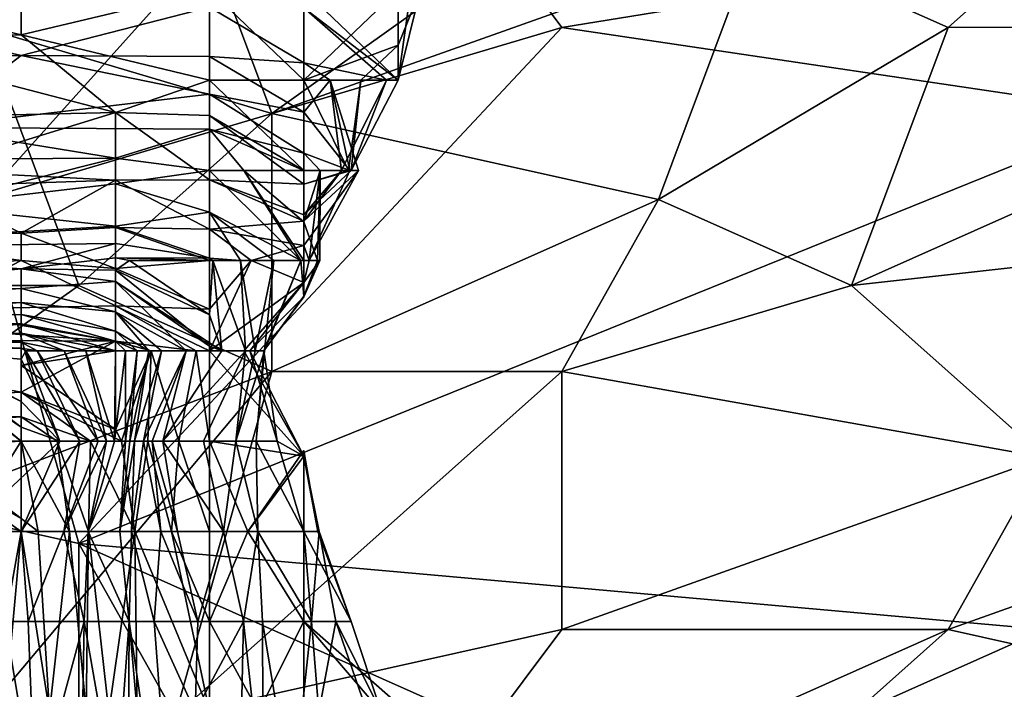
# Model space of a CAD drawing. Extents: x -1.05 to 1.05, y -0.36 to 0.36.
# Tile 22 of 226: x -0.7867 to -0.728, y -0.3127 to -0.2728. Entities that reach past the tile are written whole.
import ezdxf

# ---------------------------------------------------------------- set-up
doc = ezdxf.new("R2010")
doc.units = 0

msp = doc.modelspace()

# ---------------------------------------------------------------- linework, layer by layer
for points in [[(-0.811958, -0.278378, 0.264127), (-0.823476, -0.262979, 0.263494), (-0.765884, -0.257845, 0.263261)], [(-0.811958, -0.278378, 0.264127), (-0.765884, -0.257845, 0.263261), (-0.788921, -0.283511, 0.264555)], [(-0.788921, -0.283511, 0.264555), (-0.765884, -0.257845, 0.263261), (-0.754365, -0.273245, 0.264101)], [(-0.771643, -0.278378, 0.402332), (-0.742847, -0.257845, 0.407524), (-0.777402, -0.262979, 0.404022)], [(-0.771643, -0.278378, 0.402332), (-0.742847, -0.268112, 0.405937), (-0.742847, -0.257845, 0.407524)], [(-0.754365, -0.273245, 0.264101), (-0.765884, -0.257845, 0.263261), (-0.691013, -0.262979, 0.263592)], [(-0.788921, -0.273245, 0.401583), (-0.777402, -0.262979, 0.404022), (-0.79468, -0.268112, 0.401531)], [(-0.788921, -0.273245, 0.401583), (-0.771643, -0.278378, 0.402332), (-0.777402, -0.262979, 0.404022)], [(-0.754365, -0.273245, 0.264101), (-0.691013, -0.262979, 0.263592), (-0.71981, -0.278378, 0.264535)], [(-0.742847, -0.268112, 0.405937), (-0.731328, -0.273245, 0.405569), (-0.71981, -0.262979, 0.407962)], [(-0.702532, -0.273242, 0.406582), (-0.71981, -0.262979, 0.407962), (-0.731328, -0.273245, 0.405569)], [(-0.748606, -0.283511, 0.402714), (-0.742847, -0.268112, 0.405937), (-0.771643, -0.278378, 0.402332)], [(-0.748606, -0.283511, 0.402714), (-0.731328, -0.273245, 0.405569), (-0.742847, -0.268112, 0.405937)], [(-0.797831, -0.27101, 0.216937), (-0.786593, -0.273688, 0.214982), (-0.786593, -0.27101, 0.216816)], [(-0.797831, -0.273927, 0.214982), (-0.786593, -0.273688, 0.214982), (-0.797831, -0.27101, 0.216937)], [(-0.786593, -0.27101, 0.216816), (-0.786593, -0.273688, 0.214982), (-0.775355, -0.27101, 0.21632)], [(-0.775355, -0.27101, 0.21632), (-0.786593, -0.273688, 0.214982), (-0.775355, -0.276394, 0.212354)], [(-0.775355, -0.27101, 0.21632), (-0.769735, -0.276394, 0.212331), (-0.769735, -0.27101, 0.21578)], [(-0.769735, -0.276394, 0.212331), (-0.775355, -0.27101, 0.21632), (-0.775355, -0.276394, 0.212354)], [(-0.769735, -0.276394, 0.212331), (-0.764116, -0.27101, 0.213036), (-0.769735, -0.27101, 0.21578)], [(-0.769735, -0.276394, 0.212331), (-0.764116, -0.274298, 0.211247), (-0.764116, -0.27101, 0.213036)], [(-0.769735, -0.27101, 0.204748), (-0.764116, -0.27101, 0.206704), (-0.764116, -0.276394, 0.207079)], [(-0.769735, -0.272075, 0.203776), (-0.769735, -0.27101, 0.204748), (-0.764116, -0.276394, 0.207079)], [(-0.764116, -0.274298, 0.211247), (-0.762789, -0.27101, 0.211247), (-0.764116, -0.27101, 0.213036)], [(-0.764116, -0.274298, 0.211247), (-0.764116, -0.276394, 0.207079), (-0.762789, -0.27101, 0.211247)], [(-0.762789, -0.27101, 0.211247), (-0.764116, -0.276394, 0.207079), (-0.763364, -0.27101, 0.207512)], [(-0.764116, -0.276394, 0.207079), (-0.764116, -0.27101, 0.206704), (-0.763364, -0.27101, 0.207512)], [(-0.80907, -0.275295, 0.200041), (-0.797831, -0.27233, 0.203776), (-0.786593, -0.27492, 0.200041)], [(-0.797831, -0.27233, 0.203776), (-0.775355, -0.272042, 0.203776), (-0.786593, -0.27492, 0.200041)], [(-0.786593, -0.27492, 0.200041), (-0.775355, -0.272042, 0.203776), (-0.775355, -0.274973, 0.200041)], [(-0.775355, -0.272042, 0.203776), (-0.769735, -0.272075, 0.203776), (-0.769735, -0.27537, 0.200041)], [(-0.775355, -0.274973, 0.200041), (-0.775355, -0.272042, 0.203776), (-0.769735, -0.27537, 0.200041)], [(-0.769735, -0.272075, 0.203776), (-0.764116, -0.276394, 0.207079), (-0.764814, -0.276394, 0.203776)], [(-0.769735, -0.27537, 0.200041), (-0.769735, -0.272075, 0.203776), (-0.764814, -0.276394, 0.203776)], [(-0.800439, -0.288644, 0.398144), (-0.783162, -0.288644, 0.39964), (-0.788921, -0.273245, 0.401583)], [(-0.783162, -0.288644, 0.39964), (-0.771643, -0.278378, 0.402332), (-0.788921, -0.273245, 0.401583)], [(-0.783162, -0.304044, 0.265882), (-0.788921, -0.283511, 0.264555), (-0.754365, -0.273245, 0.264101)], [(-0.71981, -0.278378, 0.264535), (-0.783162, -0.304044, 0.265882), (-0.754365, -0.273245, 0.264101)], [(-0.737088, -0.288644, 0.402039), (-0.731328, -0.273245, 0.405569), (-0.748606, -0.283511, 0.402714)], [(-0.737088, -0.288644, 0.402039), (-0.702532, -0.273242, 0.406582), (-0.731328, -0.273245, 0.405569)], [(-0.737088, -0.288644, 0.402039), (-0.691013, -0.283511, 0.404443), (-0.702532, -0.273242, 0.406582)], [(-0.786593, -0.273688, 0.214982), (-0.797831, -0.273927, 0.214982), (-0.780974, -0.278316, 0.211247)], [(-0.780974, -0.278316, 0.211247), (-0.797831, -0.273927, 0.214982), (-0.797831, -0.278694, 0.211247)], [(-0.775355, -0.276394, 0.212354), (-0.786593, -0.273688, 0.214982), (-0.780974, -0.278316, 0.211247)], [(-0.769735, -0.276394, 0.212331), (-0.766343, -0.276394, 0.211247), (-0.764116, -0.274298, 0.211247)], [(-0.764116, -0.276394, 0.207079), (-0.764116, -0.274298, 0.211247), (-0.766343, -0.276394, 0.211247)], [(-0.80907, -0.275295, 0.200041), (-0.786593, -0.27492, 0.200041), (-0.792212, -0.279215, 0.192571)], [(-0.786593, -0.27492, 0.200041), (-0.775355, -0.277226, 0.196306), (-0.792212, -0.279215, 0.192571)], [(-0.775355, -0.274973, 0.200041), (-0.775355, -0.277226, 0.196306), (-0.786593, -0.27492, 0.200041)], [(-0.769735, -0.27537, 0.200041), (-0.769735, -0.2783, 0.196306), (-0.775355, -0.274973, 0.200041)], [(-0.769735, -0.2783, 0.196306), (-0.775355, -0.277226, 0.196306), (-0.775355, -0.274973, 0.200041)], [(-0.768161, -0.276394, 0.200041), (-0.769735, -0.27537, 0.200041), (-0.764814, -0.276394, 0.203776)], [(-0.769735, -0.2783, 0.196306), (-0.769735, -0.27537, 0.200041), (-0.768161, -0.276394, 0.200041)], [(-0.780974, -0.278316, 0.211247), (-0.775355, -0.278498, 0.211247), (-0.775355, -0.276394, 0.212354)], [(-0.775355, -0.278498, 0.211247), (-0.769735, -0.281778, 0.211609), (-0.775355, -0.276394, 0.212354)], [(-0.775355, -0.276394, 0.212354), (-0.769735, -0.281778, 0.211609), (-0.769735, -0.276394, 0.212331)], [(-0.769735, -0.281778, 0.211609), (-0.767075, -0.281778, 0.211247), (-0.769735, -0.276394, 0.212331)], [(-0.767075, -0.281778, 0.211247), (-0.766343, -0.276394, 0.211247), (-0.769735, -0.276394, 0.212331)], [(-0.769735, -0.2783, 0.196306), (-0.768161, -0.276394, 0.200041), (-0.766997, -0.281778, 0.196306)], [(-0.768161, -0.276394, 0.200041), (-0.764814, -0.276394, 0.203776), (-0.767499, -0.281778, 0.203776)], [(-0.766487, -0.281778, 0.200041), (-0.768161, -0.276394, 0.200041), (-0.767499, -0.281778, 0.203776)], [(-0.766997, -0.281778, 0.196306), (-0.768161, -0.276394, 0.200041), (-0.766487, -0.281778, 0.200041)], [(-0.766926, -0.281778, 0.207512), (-0.767499, -0.281778, 0.203776), (-0.764814, -0.276394, 0.203776)], [(-0.766343, -0.276394, 0.211247), (-0.767075, -0.281778, 0.211247), (-0.766926, -0.281778, 0.207512)], [(-0.764116, -0.276394, 0.207079), (-0.766343, -0.276394, 0.211247), (-0.766926, -0.281778, 0.207512)], [(-0.764116, -0.276394, 0.207079), (-0.766926, -0.281778, 0.207512), (-0.764814, -0.276394, 0.203776)], [(-0.792212, -0.279215, 0.192571), (-0.775355, -0.277226, 0.196306), (-0.775355, -0.279315, 0.192571)], [(-0.775355, -0.277226, 0.196306), (-0.769735, -0.2783, 0.196306), (-0.769735, -0.280749, 0.192571)], [(-0.775355, -0.279315, 0.192571), (-0.775355, -0.277226, 0.196306), (-0.769735, -0.280749, 0.192571)], [(-0.780974, -0.278316, 0.211247), (-0.797831, -0.278694, 0.211247), (-0.792212, -0.281778, 0.208484)], [(-0.792212, -0.281778, 0.208484), (-0.780974, -0.282368, 0.207512), (-0.780974, -0.278316, 0.211247)], [(-0.783162, -0.288644, 0.39964), (-0.771643, -0.293778, 0.39932), (-0.771643, -0.278378, 0.402332)], [(-0.725569, -0.309177, 0.266896), (-0.783162, -0.304044, 0.265882), (-0.71981, -0.278378, 0.264535)], [(-0.780974, -0.278316, 0.211247), (-0.780974, -0.282368, 0.207512), (-0.775355, -0.282342, 0.207512)], [(-0.775355, -0.278498, 0.211247), (-0.780974, -0.278316, 0.211247), (-0.775355, -0.282342, 0.207512)], [(-0.775355, -0.278498, 0.211247), (-0.769735, -0.282596, 0.211247), (-0.769735, -0.281778, 0.211609)], [(-0.775355, -0.282342, 0.207512), (-0.769735, -0.282596, 0.211247), (-0.775355, -0.278498, 0.211247)], [(-0.748606, -0.283511, 0.402714), (-0.771643, -0.278378, 0.402332), (-0.771643, -0.293778, 0.39932)], [(-0.769735, -0.280749, 0.192571), (-0.769735, -0.2783, 0.196306), (-0.766997, -0.281778, 0.196306)], [(-0.792212, -0.281098, 0.188835), (-0.792212, -0.279215, 0.192571), (-0.780974, -0.281052, 0.188835)], [(-0.780974, -0.281052, 0.188835), (-0.792212, -0.279215, 0.192571), (-0.775355, -0.279315, 0.192571)], [(-0.775355, -0.279315, 0.192571), (-0.775355, -0.281778, 0.18744), (-0.780974, -0.281052, 0.188835)], [(-0.769735, -0.281778, 0.190916), (-0.775355, -0.279315, 0.192571), (-0.769735, -0.280749, 0.192571)], [(-0.769735, -0.281778, 0.190916), (-0.77331, -0.281778, 0.188835), (-0.775355, -0.279315, 0.192571)], [(-0.775355, -0.281778, 0.18744), (-0.775355, -0.279315, 0.192571), (-0.77331, -0.281778, 0.188835)], [(-0.780974, -0.282576, 0.1851), (-0.792212, -0.283897, 0.181365), (-0.780974, -0.281052, 0.188835)], [(-0.780974, -0.281052, 0.188835), (-0.792212, -0.283897, 0.181365), (-0.792212, -0.281098, 0.188835)], [(-0.775355, -0.281778, 0.18744), (-0.780974, -0.282576, 0.1851), (-0.780974, -0.281052, 0.188835)], [(-0.768771, -0.281778, 0.192571), (-0.769735, -0.280749, 0.192571), (-0.766997, -0.281778, 0.196306)], [(-0.769735, -0.281778, 0.190916), (-0.769735, -0.280749, 0.192571), (-0.768771, -0.281778, 0.192571)], [(-0.792212, -0.282737, 0.207512), (-0.780974, -0.282368, 0.207512), (-0.792212, -0.281778, 0.208484)], [(-0.780974, -0.282576, 0.1851), (-0.775355, -0.281778, 0.18744), (-0.775355, -0.284263, 0.181365)], [(-0.769923, -0.287162, 0.1851), (-0.775355, -0.284263, 0.181365), (-0.775355, -0.281778, 0.18744)], [(-0.769923, -0.287162, 0.1851), (-0.775355, -0.281778, 0.18744), (-0.77331, -0.281778, 0.188835)], [(-0.77331, -0.281778, 0.188835), (-0.769735, -0.281778, 0.190916), (-0.769735, -0.284839, 0.188835)], [(-0.769923, -0.287162, 0.1851), (-0.77331, -0.281778, 0.188835), (-0.769735, -0.287162, 0.185692)], [(-0.769735, -0.287162, 0.185692), (-0.77331, -0.281778, 0.188835), (-0.769735, -0.284839, 0.188835)], [(-0.769735, -0.282596, 0.211247), (-0.767075, -0.281778, 0.211247), (-0.769735, -0.281778, 0.211609)], [(-0.767075, -0.281778, 0.211247), (-0.769735, -0.282596, 0.211247), (-0.766926, -0.281778, 0.207512)], [(-0.769735, -0.282596, 0.211247), (-0.769735, -0.284428, 0.207512), (-0.766926, -0.281778, 0.207512)], [(-0.766926, -0.281778, 0.207512), (-0.769735, -0.284428, 0.207512), (-0.767499, -0.281778, 0.203776)], [(-0.769735, -0.284428, 0.207512), (-0.769735, -0.284813, 0.203776), (-0.767499, -0.281778, 0.203776)], [(-0.767499, -0.281778, 0.203776), (-0.769735, -0.284813, 0.203776), (-0.766487, -0.281778, 0.200041)], [(-0.769735, -0.284813, 0.203776), (-0.769735, -0.286259, 0.200041), (-0.766487, -0.281778, 0.200041)], [(-0.769735, -0.286259, 0.200041), (-0.769413, -0.287162, 0.196306), (-0.766487, -0.281778, 0.200041)], [(-0.769735, -0.284839, 0.188835), (-0.768771, -0.281778, 0.192571), (-0.768923, -0.287162, 0.188835)], [(-0.769735, -0.284839, 0.188835), (-0.769735, -0.281778, 0.190916), (-0.768771, -0.281778, 0.192571)], [(-0.768787, -0.287162, 0.192571), (-0.768771, -0.281778, 0.192571), (-0.769413, -0.287162, 0.196306)], [(-0.766487, -0.281778, 0.200041), (-0.769413, -0.287162, 0.196306), (-0.766997, -0.281778, 0.196306)], [(-0.768771, -0.281778, 0.192571), (-0.766997, -0.281778, 0.196306), (-0.769413, -0.287162, 0.196306)], [(-0.768923, -0.287162, 0.188835), (-0.768771, -0.281778, 0.192571), (-0.768787, -0.287162, 0.192571)], [(-0.797831, -0.285614, 0.203776), (-0.786593, -0.285524, 0.203776), (-0.792212, -0.282737, 0.207512)], [(-0.792212, -0.282737, 0.207512), (-0.786593, -0.285524, 0.203776), (-0.780974, -0.282368, 0.207512)], [(-0.792212, -0.283897, 0.181365), (-0.780974, -0.282576, 0.1851), (-0.780974, -0.285103, 0.177629)], [(-0.786593, -0.285524, 0.203776), (-0.780974, -0.285182, 0.203776), (-0.780974, -0.282368, 0.207512)], [(-0.780974, -0.282368, 0.207512), (-0.775355, -0.285275, 0.203776), (-0.775355, -0.282342, 0.207512)], [(-0.780974, -0.285182, 0.203776), (-0.775355, -0.285275, 0.203776), (-0.780974, -0.282368, 0.207512)], [(-0.780974, -0.285103, 0.177629), (-0.780974, -0.282576, 0.1851), (-0.775355, -0.284263, 0.181365)], [(-0.769735, -0.282596, 0.211247), (-0.775355, -0.282342, 0.207512), (-0.769735, -0.284428, 0.207512)], [(-0.775355, -0.282342, 0.207512), (-0.769735, -0.284813, 0.203776), (-0.769735, -0.284428, 0.207512)], [(-0.775355, -0.285275, 0.203776), (-0.769735, -0.284813, 0.203776), (-0.775355, -0.282342, 0.207512)], [(-0.806199, -0.298911, 0.265172), (-0.788921, -0.283511, 0.264555), (-0.783162, -0.304044, 0.265882)], [(-0.803451, -0.286392, 0.173894), (-0.792212, -0.283897, 0.181365), (-0.780974, -0.285103, 0.177629)], [(-0.754365, -0.293778, 0.400151), (-0.748606, -0.283511, 0.402714), (-0.771643, -0.293778, 0.39932)], [(-0.748606, -0.283511, 0.402714), (-0.754365, -0.293778, 0.400151), (-0.737088, -0.288644, 0.402039)], [(-0.737088, -0.288644, 0.402039), (-0.725569, -0.298911, 0.399695), (-0.691013, -0.283511, 0.404443)], [(-0.780974, -0.285103, 0.177629), (-0.775355, -0.284263, 0.181365), (-0.775355, -0.287011, 0.173894)], [(-0.771522, -0.287162, 0.181365), (-0.775355, -0.284263, 0.181365), (-0.769923, -0.287162, 0.1851)], [(-0.77352, -0.287162, 0.177629), (-0.775355, -0.284263, 0.181365), (-0.771522, -0.287162, 0.181365)], [(-0.775355, -0.287011, 0.173894), (-0.775355, -0.284263, 0.181365), (-0.77352, -0.287162, 0.177629)], [(-0.803451, -0.286392, 0.173894), (-0.780974, -0.285103, 0.177629), (-0.780974, -0.286134, 0.173894)], [(-0.780974, -0.285182, 0.203776), (-0.786593, -0.285524, 0.203776), (-0.780974, -0.287624, 0.200041)], [(-0.780974, -0.286134, 0.173894), (-0.780974, -0.285103, 0.177629), (-0.775355, -0.287011, 0.173894)], [(-0.775355, -0.285275, 0.203776), (-0.780974, -0.285182, 0.203776), (-0.775355, -0.287162, 0.200853)], [(-0.775355, -0.287162, 0.200853), (-0.780974, -0.285182, 0.203776), (-0.780974, -0.287624, 0.200041)], [(-0.769735, -0.286259, 0.200041), (-0.769735, -0.284813, 0.203776), (-0.775355, -0.285275, 0.203776)], [(-0.769735, -0.287162, 0.185692), (-0.769735, -0.284839, 0.188835), (-0.768923, -0.287162, 0.188835)], [(-0.797831, -0.285614, 0.203776), (-0.803451, -0.287945, 0.200041), (-0.786593, -0.287162, 0.20131)], [(-0.786593, -0.285524, 0.203776), (-0.797831, -0.285614, 0.203776), (-0.786593, -0.287162, 0.20131)], [(-0.780974, -0.287624, 0.200041), (-0.786593, -0.285524, 0.203776), (-0.786593, -0.287162, 0.20131)], [(-0.772874, -0.287162, 0.200041), (-0.769735, -0.286259, 0.200041), (-0.775355, -0.285275, 0.203776)], [(-0.772874, -0.287162, 0.200041), (-0.775355, -0.285275, 0.203776), (-0.775355, -0.287162, 0.200853)], [(-0.786593, -0.287658, 0.166424), (-0.803451, -0.286392, 0.173894), (-0.780974, -0.286134, 0.173894)], [(-0.786593, -0.287658, 0.166424), (-0.803451, -0.289293, 0.158953), (-0.803451, -0.286392, 0.173894)], [(-0.780974, -0.286989, 0.170159), (-0.786593, -0.287658, 0.166424), (-0.780974, -0.286134, 0.173894)], [(-0.775355, -0.287011, 0.173894), (-0.780974, -0.286989, 0.170159), (-0.780974, -0.286134, 0.173894)], [(-0.769735, -0.286259, 0.200041), (-0.772874, -0.287162, 0.200041), (-0.769413, -0.287162, 0.196306)], [(-0.786593, -0.287658, 0.166424), (-0.780974, -0.286989, 0.170159), (-0.780974, -0.287732, 0.166424)], [(-0.78014, -0.287162, 0.170159), (-0.780974, -0.287732, 0.166424), (-0.780974, -0.286989, 0.170159)], [(-0.775355, -0.287162, 0.173444), (-0.780974, -0.286989, 0.170159), (-0.775355, -0.287011, 0.173894)], [(-0.775355, -0.287162, 0.173444), (-0.78014, -0.287162, 0.170159), (-0.780974, -0.286989, 0.170159)], [(-0.803451, -0.287945, 0.200041), (-0.792212, -0.290077, 0.196306), (-0.786593, -0.287162, 0.20131)], [(-0.792212, -0.290077, 0.196306), (-0.780974, -0.28986, 0.196306), (-0.786593, -0.287162, 0.20131)], [(-0.786593, -0.287162, 0.20131), (-0.780974, -0.28986, 0.196306), (-0.780974, -0.287624, 0.200041)], [(-0.78014, -0.287162, 0.170159), (-0.775355, -0.290403, 0.170159), (-0.780974, -0.287732, 0.166424)], [(-0.780974, -0.287624, 0.200041), (-0.775355, -0.290055, 0.200041), (-0.775355, -0.287162, 0.200853)], [(-0.78014, -0.287162, 0.170159), (-0.775355, -0.287162, 0.173444), (-0.775355, -0.290403, 0.170159)], [(-0.775167, -0.287162, 0.173894), (-0.775355, -0.287011, 0.173894), (-0.77352, -0.287162, 0.177629)], [(-0.775355, -0.287162, 0.173444), (-0.775355, -0.287011, 0.173894), (-0.775167, -0.287162, 0.173894)], [(-0.775355, -0.290055, 0.200041), (-0.772874, -0.287162, 0.200041), (-0.775355, -0.287162, 0.200853)], [(-0.775355, -0.292546, 0.198343), (-0.769735, -0.288465, 0.196306), (-0.772874, -0.287162, 0.200041)], [(-0.775355, -0.292546, 0.198343), (-0.772874, -0.287162, 0.200041), (-0.775355, -0.290055, 0.200041)], [(-0.775355, -0.290403, 0.170159), (-0.775167, -0.287162, 0.173894), (-0.774619, -0.292546, 0.170159)], [(-0.775355, -0.290403, 0.170159), (-0.775355, -0.287162, 0.173444), (-0.775167, -0.287162, 0.173894)], [(-0.775167, -0.287162, 0.173894), (-0.77352, -0.287162, 0.177629), (-0.773218, -0.292546, 0.177629)], [(-0.774619, -0.292546, 0.170159), (-0.775167, -0.287162, 0.173894), (-0.773218, -0.292546, 0.177629)], [(-0.77352, -0.287162, 0.177629), (-0.771522, -0.287162, 0.181365), (-0.772637, -0.292546, 0.181365)], [(-0.773218, -0.292546, 0.177629), (-0.77352, -0.287162, 0.177629), (-0.772637, -0.292546, 0.181365)], [(-0.769735, -0.288465, 0.196306), (-0.769413, -0.287162, 0.196306), (-0.772874, -0.287162, 0.200041)], [(-0.772637, -0.292546, 0.181365), (-0.771522, -0.287162, 0.181365), (-0.772089, -0.292546, 0.1851)], [(-0.772129, -0.292546, 0.188835), (-0.772089, -0.292546, 0.1851), (-0.769923, -0.287162, 0.1851)], [(-0.769735, -0.289287, 0.188835), (-0.772129, -0.292546, 0.188835), (-0.769923, -0.287162, 0.1851)], [(-0.771522, -0.287162, 0.181365), (-0.769923, -0.287162, 0.1851), (-0.772089, -0.292546, 0.1851)], [(-0.769735, -0.289287, 0.188835), (-0.769923, -0.287162, 0.1851), (-0.769735, -0.287162, 0.185692)], [(-0.769413, -0.287162, 0.196306), (-0.769735, -0.288465, 0.196306), (-0.768787, -0.287162, 0.192571)], [(-0.769735, -0.288465, 0.196306), (-0.769735, -0.289319, 0.192571), (-0.768787, -0.287162, 0.192571)], [(-0.768787, -0.287162, 0.192571), (-0.769735, -0.289319, 0.192571), (-0.768923, -0.287162, 0.188835)], [(-0.769735, -0.289319, 0.192571), (-0.769735, -0.289287, 0.188835), (-0.768923, -0.287162, 0.188835)], [(-0.769735, -0.289287, 0.188835), (-0.769735, -0.287162, 0.185692), (-0.768923, -0.287162, 0.188835)], [(-0.803451, -0.289293, 0.158953), (-0.786593, -0.287658, 0.166424), (-0.786593, -0.288824, 0.158953)], [(-0.786593, -0.287658, 0.166424), (-0.780974, -0.287732, 0.166424), (-0.780974, -0.2884, 0.162688)], [(-0.786593, -0.288824, 0.158953), (-0.786593, -0.287658, 0.166424), (-0.780974, -0.2884, 0.162688)], [(-0.775355, -0.290055, 0.200041), (-0.780974, -0.287624, 0.200041), (-0.780974, -0.28986, 0.196306)], [(-0.775355, -0.292268, 0.166424), (-0.780974, -0.2884, 0.162688), (-0.780974, -0.287732, 0.166424)], [(-0.775355, -0.290403, 0.170159), (-0.775355, -0.292268, 0.166424), (-0.780974, -0.287732, 0.166424)], [(-0.800439, -0.288644, 0.398144), (-0.811958, -0.309177, 0.393356), (-0.783162, -0.288644, 0.39964)], [(-0.771643, -0.293778, 0.39932), (-0.783162, -0.288644, 0.39964), (-0.811958, -0.309177, 0.393356)], [(-0.786593, -0.288824, 0.158953), (-0.780974, -0.2884, 0.162688), (-0.780974, -0.290214, 0.151483)], [(-0.774619, -0.292546, 0.170159), (-0.780974, -0.2884, 0.162688), (-0.775355, -0.292268, 0.166424)], [(-0.774619, -0.292546, 0.170159), (-0.776756, -0.292546, 0.158953), (-0.780974, -0.2884, 0.162688)], [(-0.780974, -0.290214, 0.151483), (-0.780974, -0.2884, 0.162688), (-0.776756, -0.292546, 0.158953)], [(-0.775355, -0.292546, 0.198343), (-0.773316, -0.292546, 0.196306), (-0.769735, -0.288465, 0.196306)], [(-0.77295, -0.292546, 0.192571), (-0.769735, -0.288465, 0.196306), (-0.773316, -0.292546, 0.196306)], [(-0.769735, -0.289319, 0.192571), (-0.769735, -0.288465, 0.196306), (-0.77295, -0.292546, 0.192571)], [(-0.725569, -0.298911, 0.399695), (-0.737088, -0.288644, 0.402039), (-0.754365, -0.293778, 0.400151)], [(-0.803451, -0.289813, 0.155218), (-0.803451, -0.289293, 0.158953), (-0.786593, -0.288824, 0.158953)], [(-0.803451, -0.289813, 0.155218), (-0.786593, -0.288824, 0.158953), (-0.786593, -0.28966, 0.151483)], [(-0.786593, -0.28966, 0.151483), (-0.786593, -0.288824, 0.158953), (-0.780974, -0.290214, 0.151483)], [(-0.772129, -0.292546, 0.188835), (-0.769735, -0.289319, 0.192571), (-0.77295, -0.292546, 0.192571)], [(-0.769735, -0.289287, 0.188835), (-0.769735, -0.289319, 0.192571), (-0.772129, -0.292546, 0.188835)], [(-0.803451, -0.290765, 0.147747), (-0.803451, -0.289813, 0.155218), (-0.786593, -0.28966, 0.151483)], [(-0.803451, -0.290765, 0.147747), (-0.786593, -0.28966, 0.151483), (-0.786593, -0.290381, 0.144012)], [(-0.792212, -0.290077, 0.196306), (-0.780974, -0.291963, 0.192571), (-0.780974, -0.28986, 0.196306)], [(-0.786593, -0.28966, 0.151483), (-0.780974, -0.290214, 0.151483), (-0.780974, -0.291365, 0.144012)], [(-0.786593, -0.290381, 0.144012), (-0.786593, -0.28966, 0.151483), (-0.780974, -0.291365, 0.144012)], [(-0.775355, -0.292546, 0.198343), (-0.775355, -0.290055, 0.200041), (-0.780974, -0.28986, 0.196306)], [(-0.775355, -0.292546, 0.198343), (-0.780974, -0.28986, 0.196306), (-0.776152, -0.292546, 0.196306)], [(-0.780974, -0.291963, 0.192571), (-0.776152, -0.292546, 0.196306), (-0.780974, -0.28986, 0.196306)], [(-0.80907, -0.289997, 0.196306), (-0.780974, -0.291963, 0.192571), (-0.792212, -0.290077, 0.196306)], [(-0.803451, -0.291872, 0.192571), (-0.780974, -0.291963, 0.192571), (-0.80907, -0.289997, 0.196306)], [(-0.803451, -0.290765, 0.147747), (-0.786593, -0.290381, 0.144012), (-0.786593, -0.290942, 0.136542)], [(-0.786593, -0.290381, 0.144012), (-0.780974, -0.291365, 0.144012), (-0.780974, -0.291959, 0.140277)], [(-0.780974, -0.291959, 0.140277), (-0.786593, -0.290942, 0.136542), (-0.786593, -0.290381, 0.144012)], [(-0.778216, -0.292546, 0.151483), (-0.780974, -0.290214, 0.151483), (-0.776756, -0.292546, 0.158953)], [(-0.778981, -0.292546, 0.147747), (-0.780974, -0.290214, 0.151483), (-0.778216, -0.292546, 0.151483)], [(-0.780974, -0.291365, 0.144012), (-0.780974, -0.290214, 0.151483), (-0.778981, -0.292546, 0.147747)], [(-0.775355, -0.292268, 0.166424), (-0.775355, -0.290403, 0.170159), (-0.774619, -0.292546, 0.170159)], [(-0.803451, -0.291842, 0.136542), (-0.803451, -0.290765, 0.147747), (-0.786593, -0.290942, 0.136542)], [(-0.803451, -0.291842, 0.136542), (-0.786593, -0.290942, 0.136542), (-0.792212, -0.291657, 0.129071)], [(-0.792212, -0.291657, 0.129071), (-0.786593, -0.290942, 0.136542), (-0.786593, -0.291485, 0.129071)], [(-0.780974, -0.292546, 0.137177), (-0.786593, -0.290942, 0.136542), (-0.780974, -0.291959, 0.140277)], [(-0.786593, -0.291485, 0.129071), (-0.786593, -0.290942, 0.136542), (-0.780974, -0.292546, 0.137177)], [(-0.792212, -0.291657, 0.129071), (-0.786593, -0.291485, 0.129071), (-0.786593, -0.292026, 0.1216)], [(-0.792212, -0.292174, 0.117865), (-0.792212, -0.291657, 0.129071), (-0.786593, -0.292026, 0.1216)], [(-0.782728, -0.292546, 0.132806), (-0.786593, -0.291485, 0.129071), (-0.780974, -0.292546, 0.137177)], [(-0.784018, -0.292546, 0.129071), (-0.786593, -0.291485, 0.129071), (-0.782728, -0.292546, 0.132806)], [(-0.786593, -0.292026, 0.1216), (-0.786593, -0.291485, 0.129071), (-0.784018, -0.292546, 0.129071)], [(-0.779669, -0.292546, 0.144012), (-0.780974, -0.291365, 0.144012), (-0.778981, -0.292546, 0.147747)], [(-0.780974, -0.291959, 0.140277), (-0.780974, -0.291365, 0.144012), (-0.779669, -0.292546, 0.144012)], [(-0.803451, -0.291872, 0.192571), (-0.814689, -0.296395, 0.181365), (-0.786593, -0.295001, 0.1851)], [(-0.803451, -0.291872, 0.192571), (-0.786593, -0.295001, 0.1851), (-0.780974, -0.291963, 0.192571)], [(-0.792212, -0.292174, 0.117865), (-0.786593, -0.292026, 0.1216), (-0.786593, -0.292375, 0.117865)], [(-0.786593, -0.292375, 0.117865), (-0.792212, -0.292554, 0.110395), (-0.792212, -0.292174, 0.117865)], [(-0.786593, -0.295001, 0.1851), (-0.786593, -0.293416, 0.188835), (-0.780974, -0.291963, 0.192571)], [(-0.780974, -0.291963, 0.192571), (-0.786593, -0.293416, 0.188835), (-0.780974, -0.292546, 0.19139)], [(-0.785636, -0.292546, 0.1216), (-0.786593, -0.292026, 0.1216), (-0.784018, -0.292546, 0.129071)], [(-0.786593, -0.292375, 0.117865), (-0.786593, -0.292026, 0.1216), (-0.785636, -0.292546, 0.1216)], [(-0.780974, -0.292546, 0.137177), (-0.780974, -0.291959, 0.140277), (-0.780366, -0.292546, 0.140277)], [(-0.780366, -0.292546, 0.140277), (-0.780974, -0.291959, 0.140277), (-0.779669, -0.292546, 0.144012)], [(-0.778833, -0.292546, 0.192571), (-0.776152, -0.292546, 0.196306), (-0.780974, -0.291963, 0.192571)], [(-0.780974, -0.292546, 0.19139), (-0.778833, -0.292546, 0.192571), (-0.780974, -0.291963, 0.192571)], [(-0.792212, -0.292554, 0.110395), (-0.786593, -0.292375, 0.117865), (-0.786593, -0.29304, 0.11413)], [(-0.786593, -0.29304, 0.11413), (-0.786593, -0.295565, 0.106659), (-0.792212, -0.292554, 0.110395)], [(-0.792212, -0.292795, 0.106659), (-0.792212, -0.292554, 0.110395), (-0.786593, -0.295565, 0.106659)], [(-0.792212, -0.292795, 0.106659), (-0.786593, -0.295565, 0.106659), (-0.786593, -0.297107, 0.102924)], [(-0.786593, -0.297107, 0.102924), (-0.792212, -0.293262, 0.099189), (-0.792212, -0.292795, 0.106659)], [(-0.786312, -0.292546, 0.117865), (-0.786593, -0.292375, 0.117865), (-0.785636, -0.292546, 0.1216)], [(-0.786593, -0.29304, 0.11413), (-0.786593, -0.292375, 0.117865), (-0.786312, -0.292546, 0.117865)], [(-0.786593, -0.29304, 0.11413), (-0.786312, -0.292546, 0.117865), (-0.784291, -0.29793, 0.11413)], [(-0.786593, -0.293416, 0.188835), (-0.780974, -0.297246, 0.188835), (-0.780974, -0.292546, 0.19139)], [(-0.786312, -0.292546, 0.117865), (-0.785636, -0.292546, 0.1216), (-0.783083, -0.29793, 0.1216)], [(-0.784291, -0.29793, 0.11413), (-0.786312, -0.292546, 0.117865), (-0.783083, -0.29793, 0.1216)], [(-0.785636, -0.292546, 0.1216), (-0.784018, -0.292546, 0.129071), (-0.782004, -0.29793, 0.129071)], [(-0.783083, -0.29793, 0.1216), (-0.785636, -0.292546, 0.1216), (-0.782004, -0.29793, 0.129071)], [(-0.784018, -0.292546, 0.129071), (-0.782728, -0.292546, 0.132806), (-0.781506, -0.29793, 0.132806)], [(-0.782004, -0.29793, 0.129071), (-0.784018, -0.292546, 0.129071), (-0.781506, -0.29793, 0.132806)], [(-0.781506, -0.29793, 0.132806), (-0.782728, -0.292546, 0.132806), (-0.781019, -0.29793, 0.136542)], [(-0.782728, -0.292546, 0.132806), (-0.780974, -0.292546, 0.137177), (-0.781019, -0.29793, 0.136542)], [(-0.781019, -0.29793, 0.136542), (-0.780366, -0.292546, 0.140277), (-0.780372, -0.29793, 0.144012)], [(-0.781019, -0.29793, 0.136542), (-0.780974, -0.292546, 0.137177), (-0.780366, -0.292546, 0.140277)], [(-0.780974, -0.297246, 0.188835), (-0.780602, -0.29793, 0.188835), (-0.778833, -0.292546, 0.192571)], [(-0.780974, -0.297246, 0.188835), (-0.778833, -0.292546, 0.192571), (-0.780974, -0.292546, 0.19139)], [(-0.780602, -0.29793, 0.188835), (-0.779038, -0.29793, 0.192571), (-0.778833, -0.292546, 0.192571)], [(-0.780372, -0.29793, 0.144012), (-0.779669, -0.292546, 0.144012), (-0.780108, -0.29793, 0.147747)], [(-0.780366, -0.292546, 0.140277), (-0.779669, -0.292546, 0.144012), (-0.780372, -0.29793, 0.144012)], [(-0.780108, -0.29793, 0.147747), (-0.778981, -0.292546, 0.147747), (-0.779828, -0.29793, 0.151483)], [(-0.779669, -0.292546, 0.144012), (-0.778981, -0.292546, 0.147747), (-0.780108, -0.29793, 0.147747)], [(-0.779828, -0.29793, 0.151483), (-0.778216, -0.292546, 0.151483), (-0.779292, -0.29793, 0.158953)], [(-0.778981, -0.292546, 0.147747), (-0.778216, -0.292546, 0.151483), (-0.779828, -0.29793, 0.151483)], [(-0.779292, -0.29793, 0.158953), (-0.776756, -0.292546, 0.158953), (-0.77879, -0.29793, 0.162688)], [(-0.778216, -0.292546, 0.151483), (-0.776756, -0.292546, 0.158953), (-0.779292, -0.29793, 0.158953)], [(-0.779038, -0.29793, 0.192571), (-0.777186, -0.29793, 0.196306), (-0.778833, -0.292546, 0.192571)], [(-0.778833, -0.292546, 0.192571), (-0.777186, -0.29793, 0.196306), (-0.776152, -0.292546, 0.196306)], [(-0.778144, -0.29793, 0.166424), (-0.77879, -0.29793, 0.162688), (-0.776756, -0.292546, 0.158953)], [(-0.778144, -0.29793, 0.166424), (-0.773218, -0.292546, 0.177629), (-0.775712, -0.29793, 0.177629)], [(-0.774619, -0.292546, 0.170159), (-0.778144, -0.29793, 0.166424), (-0.776756, -0.292546, 0.158953)], [(-0.773218, -0.292546, 0.177629), (-0.778144, -0.29793, 0.166424), (-0.774619, -0.292546, 0.170159)], [(-0.776152, -0.292546, 0.196306), (-0.777186, -0.29793, 0.196306), (-0.775355, -0.29793, 0.199376)], [(-0.775355, -0.292546, 0.198343), (-0.776152, -0.292546, 0.196306), (-0.775355, -0.29793, 0.199376)], [(-0.773797, -0.29793, 0.1851), (-0.775712, -0.29793, 0.177629), (-0.773218, -0.292546, 0.177629)], [(-0.775355, -0.29793, 0.199376), (-0.769735, -0.298827, 0.196306), (-0.775355, -0.292546, 0.198343)], [(-0.769735, -0.298827, 0.196306), (-0.773316, -0.292546, 0.196306), (-0.775355, -0.292546, 0.198343)], [(-0.773797, -0.29793, 0.1851), (-0.772089, -0.292546, 0.1851), (-0.772575, -0.29793, 0.188835)], [(-0.772637, -0.292546, 0.181365), (-0.772089, -0.292546, 0.1851), (-0.773797, -0.29793, 0.1851)], [(-0.773797, -0.29793, 0.1851), (-0.773218, -0.292546, 0.177629), (-0.772637, -0.292546, 0.181365)], [(-0.77295, -0.292546, 0.192571), (-0.773316, -0.292546, 0.196306), (-0.769735, -0.298827, 0.196306)], [(-0.772129, -0.292546, 0.188835), (-0.77295, -0.292546, 0.192571), (-0.771332, -0.29793, 0.192571)], [(-0.771332, -0.29793, 0.192571), (-0.77295, -0.292546, 0.192571), (-0.769735, -0.298827, 0.196306)], [(-0.772575, -0.29793, 0.188835), (-0.772129, -0.292546, 0.188835), (-0.771332, -0.29793, 0.192571)], [(-0.772089, -0.292546, 0.1851), (-0.772129, -0.292546, 0.188835), (-0.772575, -0.29793, 0.188835)], [(-0.786593, -0.29793, 0.100999), (-0.792212, -0.293262, 0.099189), (-0.786593, -0.297107, 0.102924)], [(-0.792212, -0.293581, 0.095454), (-0.792212, -0.293262, 0.099189), (-0.786593, -0.29793, 0.100999)], [(-0.786593, -0.295565, 0.106659), (-0.786593, -0.29304, 0.11413), (-0.784291, -0.29793, 0.11413)], [(-0.780974, -0.297246, 0.188835), (-0.786593, -0.293416, 0.188835), (-0.786593, -0.295001, 0.1851)], [(-0.788921, -0.31431, 0.393392), (-0.771643, -0.293778, 0.39932), (-0.811958, -0.309177, 0.393356)], [(-0.788599, -0.29793, 0.091718), (-0.792212, -0.293581, 0.095454), (-0.786593, -0.29793, 0.100999)], [(-0.788921, -0.31431, 0.393392), (-0.777402, -0.31431, 0.393815), (-0.771643, -0.293778, 0.39932)], [(-0.754365, -0.293778, 0.400151), (-0.777402, -0.31431, 0.393815), (-0.754365, -0.309177, 0.395988)], [(-0.777402, -0.31431, 0.393815), (-0.754365, -0.293778, 0.400151), (-0.771643, -0.293778, 0.39932)], [(-0.754365, -0.309177, 0.395988), (-0.725569, -0.298911, 0.399695), (-0.754365, -0.293778, 0.400151)], [(-0.814689, -0.296395, 0.181365), (-0.786593, -0.296485, 0.181365), (-0.786593, -0.295001, 0.1851)], [(-0.780602, -0.29793, 0.188835), (-0.780974, -0.297246, 0.188835), (-0.786593, -0.295001, 0.1851)], [(-0.780602, -0.29793, 0.188835), (-0.786593, -0.295001, 0.1851), (-0.782449, -0.29793, 0.1851)], [(-0.786593, -0.296485, 0.181365), (-0.782449, -0.29793, 0.1851), (-0.786593, -0.295001, 0.1851)], [(-0.786593, -0.297107, 0.102924), (-0.786593, -0.295565, 0.106659), (-0.784291, -0.29793, 0.11413)], [(-0.803451, -0.297635, 0.177629), (-0.786593, -0.296485, 0.181365), (-0.814689, -0.296395, 0.181365)], [(-0.786593, -0.296485, 0.181365), (-0.803451, -0.297635, 0.177629), (-0.786593, -0.29793, 0.175992)], [(-0.784451, -0.29793, 0.181365), (-0.782449, -0.29793, 0.1851), (-0.786593, -0.296485, 0.181365)], [(-0.786593, -0.29793, 0.175992), (-0.784451, -0.29793, 0.181365), (-0.786593, -0.296485, 0.181365)], [(-0.786593, -0.29793, 0.100999), (-0.786593, -0.297107, 0.102924), (-0.784291, -0.29793, 0.11413)], [(-0.803451, -0.297635, 0.177629), (-0.792212, -0.298256, 0.173894), (-0.786593, -0.29793, 0.175992)], [(-0.792212, -0.298256, 0.173894), (-0.786593, -0.30254, 0.170159), (-0.786593, -0.29793, 0.175992)], [(-0.789977, -0.303315, 0.102924), (-0.786593, -0.29793, 0.100999), (-0.784291, -0.29793, 0.11413)], [(-0.788599, -0.29793, 0.091718), (-0.786593, -0.29793, 0.100999), (-0.789977, -0.303315, 0.102924)], [(-0.786593, -0.303315, 0.118695), (-0.789977, -0.303315, 0.102924), (-0.784291, -0.29793, 0.11413)], [(-0.786593, -0.29793, 0.175992), (-0.783701, -0.303315, 0.181365), (-0.784451, -0.29793, 0.181365)], [(-0.785584, -0.303315, 0.173894), (-0.783701, -0.303315, 0.181365), (-0.786593, -0.29793, 0.175992)], [(-0.786593, -0.30254, 0.170159), (-0.785584, -0.303315, 0.173894), (-0.786593, -0.29793, 0.175992)], [(-0.786593, -0.303315, 0.118695), (-0.783083, -0.29793, 0.1216), (-0.784049, -0.303315, 0.132806)], [(-0.783083, -0.29793, 0.1216), (-0.786593, -0.303315, 0.118695), (-0.784291, -0.29793, 0.11413)], [(-0.784451, -0.29793, 0.181365), (-0.782575, -0.303315, 0.1851), (-0.782449, -0.29793, 0.1851)], [(-0.783701, -0.303315, 0.181365), (-0.782575, -0.303315, 0.1851), (-0.784451, -0.29793, 0.181365)], [(-0.784049, -0.303315, 0.132806), (-0.781506, -0.29793, 0.132806), (-0.782601, -0.303315, 0.140277)], [(-0.782004, -0.29793, 0.129071), (-0.781506, -0.29793, 0.132806), (-0.784049, -0.303315, 0.132806)], [(-0.783083, -0.29793, 0.1216), (-0.782004, -0.29793, 0.129071), (-0.784049, -0.303315, 0.132806)], [(-0.780372, -0.29793, 0.144012), (-0.782601, -0.303315, 0.140277), (-0.781019, -0.29793, 0.136542)], [(-0.782601, -0.303315, 0.140277), (-0.780372, -0.29793, 0.144012), (-0.780713, -0.303315, 0.151483)], [(-0.781506, -0.29793, 0.132806), (-0.781019, -0.29793, 0.136542), (-0.782601, -0.303315, 0.140277)], [(-0.77981, -0.303315, 0.192571), (-0.782449, -0.29793, 0.1851), (-0.782575, -0.303315, 0.1851)], [(-0.780602, -0.29793, 0.188835), (-0.782449, -0.29793, 0.1851), (-0.77981, -0.303315, 0.192571)], [(-0.780713, -0.303315, 0.151483), (-0.779828, -0.29793, 0.151483), (-0.780004, -0.303315, 0.155218)], [(-0.780713, -0.303315, 0.151483), (-0.780108, -0.29793, 0.147747), (-0.779828, -0.29793, 0.151483)], [(-0.780372, -0.29793, 0.144012), (-0.780108, -0.29793, 0.147747), (-0.780713, -0.303315, 0.151483)], [(-0.77981, -0.303315, 0.192571), (-0.779038, -0.29793, 0.192571), (-0.780602, -0.29793, 0.188835)], [(-0.780004, -0.303315, 0.155218), (-0.779292, -0.29793, 0.158953), (-0.778264, -0.303315, 0.162688)], [(-0.779828, -0.29793, 0.151483), (-0.779292, -0.29793, 0.158953), (-0.780004, -0.303315, 0.155218)], [(-0.77981, -0.303315, 0.192571), (-0.777637, -0.303315, 0.196306), (-0.779038, -0.29793, 0.192571)], [(-0.779292, -0.29793, 0.158953), (-0.77879, -0.29793, 0.162688), (-0.778264, -0.303315, 0.162688)], [(-0.779038, -0.29793, 0.192571), (-0.777637, -0.303315, 0.196306), (-0.777186, -0.29793, 0.196306)], [(-0.778264, -0.303315, 0.162688), (-0.77879, -0.29793, 0.162688), (-0.777275, -0.303315, 0.166424)], [(-0.77879, -0.29793, 0.162688), (-0.778144, -0.29793, 0.166424), (-0.777275, -0.303315, 0.166424)], [(-0.778144, -0.29793, 0.166424), (-0.775712, -0.29793, 0.177629), (-0.774534, -0.303315, 0.177629)], [(-0.777275, -0.303315, 0.166424), (-0.778144, -0.29793, 0.166424), (-0.774534, -0.303315, 0.177629)], [(-0.777186, -0.29793, 0.196306), (-0.777637, -0.303315, 0.196306), (-0.775355, -0.303315, 0.199307)], [(-0.775355, -0.29793, 0.199376), (-0.777186, -0.29793, 0.196306), (-0.775355, -0.303315, 0.199307)], [(-0.774534, -0.303315, 0.177629), (-0.775712, -0.29793, 0.177629), (-0.773797, -0.29793, 0.1851)], [(-0.773072, -0.303315, 0.200041), (-0.769735, -0.298827, 0.196306), (-0.775355, -0.29793, 0.199376)], [(-0.773072, -0.303315, 0.200041), (-0.775355, -0.29793, 0.199376), (-0.775355, -0.303315, 0.199307)], [(-0.774534, -0.303315, 0.177629), (-0.773797, -0.29793, 0.1851), (-0.772485, -0.303315, 0.1851)], [(-0.773797, -0.29793, 0.1851), (-0.772575, -0.29793, 0.188835), (-0.772485, -0.303315, 0.1851)], [(-0.772485, -0.303315, 0.1851), (-0.772575, -0.29793, 0.188835), (-0.769735, -0.303315, 0.192866)], [(-0.772575, -0.29793, 0.188835), (-0.771332, -0.29793, 0.192571), (-0.769735, -0.303315, 0.192866)], [(-0.769735, -0.303315, 0.192866), (-0.771332, -0.29793, 0.192571), (-0.769735, -0.298827, 0.196306)], [(-0.786593, -0.30254, 0.170159), (-0.792212, -0.298256, 0.173894), (-0.792212, -0.299335, 0.166424)], [(-0.773072, -0.303315, 0.200041), (-0.769735, -0.303315, 0.200902), (-0.769735, -0.298492, 0.200041)], [(-0.773072, -0.303315, 0.200041), (-0.769735, -0.298492, 0.200041), (-0.769735, -0.298827, 0.196306)], [(-0.769735, -0.298492, 0.200041), (-0.769735, -0.303315, 0.200902), (-0.76891, -0.303315, 0.200041)], [(-0.769735, -0.298827, 0.196306), (-0.769735, -0.298492, 0.200041), (-0.76891, -0.303315, 0.200041)], [(-0.783162, -0.32971, 0.267656), (-0.806199, -0.298911, 0.265172), (-0.783162, -0.304044, 0.265882)], [(-0.79468, -0.324576, 0.266897), (-0.806199, -0.298911, 0.265172), (-0.783162, -0.32971, 0.267656)], [(-0.768825, -0.303315, 0.196306), (-0.769735, -0.298827, 0.196306), (-0.76891, -0.303315, 0.200041)], [(-0.769735, -0.303315, 0.192866), (-0.769735, -0.298827, 0.196306), (-0.768825, -0.303315, 0.196306)], [(-0.754365, -0.309177, 0.395988), (-0.731328, -0.309177, 0.396463), (-0.725569, -0.298911, 0.399695)], [(-0.731328, -0.309177, 0.396463), (-0.702532, -0.298911, 0.400088), (-0.725569, -0.298911, 0.399695)], [(-0.731328, -0.309177, 0.396463), (-0.708291, -0.31431, 0.395048), (-0.702532, -0.298911, 0.400088)], [(-0.786593, -0.303315, 0.169048), (-0.786593, -0.30254, 0.170159), (-0.792212, -0.299335, 0.166424)], [(-0.786593, -0.303315, 0.169048), (-0.792212, -0.299335, 0.166424), (-0.787183, -0.303315, 0.166424)], [(-0.786593, -0.303315, 0.169048), (-0.785584, -0.303315, 0.173894), (-0.786593, -0.30254, 0.170159)], [(-0.789977, -0.303315, 0.102924), (-0.786593, -0.303315, 0.118695), (-0.787537, -0.308699, 0.110395)], [(-0.786593, -0.303315, 0.169048), (-0.787563, -0.314083, 0.166424), (-0.784905, -0.314083, 0.177629)], [(-0.787183, -0.303315, 0.166424), (-0.787563, -0.314083, 0.166424), (-0.786593, -0.303315, 0.169048)], [(-0.787537, -0.308699, 0.110395), (-0.786593, -0.303315, 0.118695), (-0.786179, -0.308699, 0.117865)], [(-0.784905, -0.314083, 0.177629), (-0.785584, -0.303315, 0.173894), (-0.786593, -0.303315, 0.169048)], [(-0.786593, -0.303315, 0.118695), (-0.784049, -0.303315, 0.132806), (-0.786179, -0.308699, 0.117865)], [(-0.786179, -0.308699, 0.117865), (-0.784049, -0.303315, 0.132806), (-0.782833, -0.308699, 0.136542)], [(-0.785584, -0.303315, 0.173894), (-0.784905, -0.314083, 0.177629), (-0.783701, -0.303315, 0.181365)], [(-0.784905, -0.314083, 0.177629), (-0.782712, -0.314083, 0.1851), (-0.783701, -0.303315, 0.181365)], [(-0.784049, -0.303315, 0.132806), (-0.782601, -0.303315, 0.140277), (-0.782833, -0.308699, 0.136542)], [(-0.783701, -0.303315, 0.181365), (-0.782712, -0.314083, 0.1851), (-0.782575, -0.303315, 0.1851)], [(-0.782833, -0.308699, 0.136542), (-0.782601, -0.303315, 0.140277), (-0.780157, -0.308699, 0.151483)], [(-0.782712, -0.314083, 0.1851), (-0.781363, -0.314083, 0.188835), (-0.782575, -0.303315, 0.1851)], [(-0.782601, -0.303315, 0.140277), (-0.780713, -0.303315, 0.151483), (-0.780157, -0.308699, 0.151483)], [(-0.782575, -0.303315, 0.1851), (-0.781363, -0.314083, 0.188835), (-0.77981, -0.303315, 0.192571)], [(-0.779681, -0.314083, 0.192571), (-0.77981, -0.303315, 0.192571), (-0.781363, -0.314083, 0.188835)], [(-0.780713, -0.303315, 0.151483), (-0.780004, -0.303315, 0.155218), (-0.780157, -0.308699, 0.151483)], [(-0.780157, -0.308699, 0.151483), (-0.780004, -0.303315, 0.155218), (-0.778666, -0.308699, 0.158953)], [(-0.780004, -0.303315, 0.155218), (-0.778264, -0.303315, 0.162688), (-0.778666, -0.308699, 0.158953)], [(-0.77981, -0.303315, 0.192571), (-0.775355, -0.314083, 0.199702), (-0.777637, -0.303315, 0.196306)], [(-0.779681, -0.314083, 0.192571), (-0.775355, -0.314083, 0.199702), (-0.77981, -0.303315, 0.192571)], [(-0.778666, -0.308699, 0.158953), (-0.778264, -0.303315, 0.162688), (-0.776064, -0.308699, 0.170159)], [(-0.778264, -0.303315, 0.162688), (-0.777275, -0.303315, 0.166424), (-0.776064, -0.308699, 0.170159)], [(-0.777637, -0.303315, 0.196306), (-0.775355, -0.314083, 0.199702), (-0.775355, -0.308699, 0.19963)], [(-0.775355, -0.303315, 0.199307), (-0.777637, -0.303315, 0.196306), (-0.775355, -0.308699, 0.19963)], [(-0.776064, -0.308699, 0.170159), (-0.777275, -0.303315, 0.166424), (-0.774534, -0.303315, 0.177629)], [(-0.776064, -0.308699, 0.170159), (-0.774534, -0.303315, 0.177629), (-0.773329, -0.308699, 0.181365)], [(-0.773072, -0.303315, 0.200041), (-0.775355, -0.308699, 0.19963), (-0.769735, -0.308699, 0.203535)], [(-0.775355, -0.308699, 0.19963), (-0.773072, -0.303315, 0.200041), (-0.775355, -0.303315, 0.199307)], [(-0.774534, -0.303315, 0.177629), (-0.772485, -0.303315, 0.1851), (-0.773329, -0.308699, 0.181365)], [(-0.773329, -0.308699, 0.181365), (-0.772485, -0.303315, 0.1851), (-0.772207, -0.308699, 0.1851)], [(-0.769735, -0.303315, 0.200902), (-0.773072, -0.303315, 0.200041), (-0.769735, -0.308699, 0.203535)], [(-0.769292, -0.308699, 0.192571), (-0.772485, -0.303315, 0.1851), (-0.769735, -0.303315, 0.192866)], [(-0.772207, -0.308699, 0.1851), (-0.772485, -0.303315, 0.1851), (-0.769292, -0.308699, 0.192571)], [(-0.769735, -0.308699, 0.203535), (-0.766926, -0.308699, 0.200041), (-0.769735, -0.303315, 0.200902)], [(-0.766926, -0.308699, 0.200041), (-0.76891, -0.303315, 0.200041), (-0.769735, -0.303315, 0.200902)], [(-0.769292, -0.308699, 0.192571), (-0.769735, -0.303315, 0.192866), (-0.768825, -0.303315, 0.196306)], [(-0.769292, -0.308699, 0.192571), (-0.768825, -0.303315, 0.196306), (-0.767825, -0.308699, 0.196306)], [(-0.768825, -0.303315, 0.196306), (-0.76891, -0.303315, 0.200041), (-0.766926, -0.308699, 0.200041)], [(-0.767825, -0.308699, 0.196306), (-0.768825, -0.303315, 0.196306), (-0.766926, -0.308699, 0.200041)], [(-0.771643, -0.324576, 0.267587), (-0.783162, -0.304044, 0.265882), (-0.748606, -0.319443, 0.267552)], [(-0.748606, -0.319443, 0.267552), (-0.783162, -0.304044, 0.265882), (-0.725569, -0.309177, 0.266896)], [(-0.783162, -0.32971, 0.267656), (-0.783162, -0.304044, 0.265882), (-0.771643, -0.324576, 0.267587)], [(-0.788689, -0.324851, 0.106659), (-0.787537, -0.308699, 0.110395), (-0.785753, -0.319467, 0.1216)], [(-0.787537, -0.308699, 0.110395), (-0.786179, -0.308699, 0.117865), (-0.785753, -0.319467, 0.1216)], [(-0.785753, -0.319467, 0.1216), (-0.786179, -0.308699, 0.117865), (-0.782833, -0.308699, 0.136542)], [(-0.785753, -0.319467, 0.1216), (-0.782833, -0.308699, 0.136542), (-0.783108, -0.324851, 0.136542)], [(-0.783108, -0.324851, 0.136542), (-0.782833, -0.308699, 0.136542), (-0.780948, -0.319467, 0.147747)], [(-0.780157, -0.308699, 0.151483), (-0.780948, -0.319467, 0.147747), (-0.782833, -0.308699, 0.136542)], [(-0.780948, -0.319467, 0.147747), (-0.780157, -0.308699, 0.151483), (-0.780265, -0.330235, 0.151483)], [(-0.780265, -0.330235, 0.151483), (-0.780157, -0.308699, 0.151483), (-0.777263, -0.341004, 0.166424)], [(-0.780157, -0.308699, 0.151483), (-0.778666, -0.308699, 0.158953), (-0.777033, -0.330235, 0.166424)], [(-0.780157, -0.308699, 0.151483), (-0.777033, -0.330235, 0.166424), (-0.777263, -0.341004, 0.166424)], [(-0.778666, -0.308699, 0.158953), (-0.776064, -0.308699, 0.170159), (-0.776222, -0.314083, 0.170159)], [(-0.778666, -0.308699, 0.158953), (-0.776222, -0.314083, 0.170159), (-0.777033, -0.330235, 0.166424)], [(-0.776222, -0.314083, 0.170159), (-0.776064, -0.308699, 0.170159), (-0.773329, -0.308699, 0.181365)], [(-0.773576, -0.319467, 0.181365), (-0.776222, -0.314083, 0.170159), (-0.773329, -0.308699, 0.181365)], [(-0.772441, -0.314083, 0.203776), (-0.775355, -0.308699, 0.19963), (-0.775355, -0.314083, 0.199702)], [(-0.769735, -0.308699, 0.203535), (-0.775355, -0.308699, 0.19963), (-0.772441, -0.314083, 0.203776)], [(-0.773576, -0.319467, 0.181365), (-0.773329, -0.308699, 0.181365), (-0.772163, -0.319467, 0.1851)], [(-0.773329, -0.308699, 0.181365), (-0.772207, -0.308699, 0.1851), (-0.772163, -0.319467, 0.1851)], [(-0.772441, -0.314083, 0.203776), (-0.769735, -0.314083, 0.206551), (-0.769735, -0.308699, 0.203535)], [(-0.772207, -0.308699, 0.1851), (-0.769292, -0.308699, 0.192571), (-0.770436, -0.319467, 0.188835)], [(-0.772163, -0.319467, 0.1851), (-0.772207, -0.308699, 0.1851), (-0.770436, -0.319467, 0.188835)], [(-0.76885, -0.314083, 0.192571), (-0.770436, -0.319467, 0.188835), (-0.769292, -0.308699, 0.192571)], [(-0.769735, -0.308699, 0.203535), (-0.769735, -0.314083, 0.206551), (-0.764116, -0.313623, 0.203776)], [(-0.769735, -0.308699, 0.203535), (-0.764116, -0.313623, 0.203776), (-0.765126, -0.314083, 0.200041)], [(-0.769735, -0.308699, 0.203535), (-0.765126, -0.314083, 0.200041), (-0.766926, -0.308699, 0.200041)], [(-0.76885, -0.314083, 0.192571), (-0.769292, -0.308699, 0.192571), (-0.767825, -0.308699, 0.196306)], [(-0.76885, -0.314083, 0.192571), (-0.767825, -0.308699, 0.196306), (-0.764116, -0.319467, 0.200292)], [(-0.767825, -0.308699, 0.196306), (-0.766926, -0.308699, 0.200041), (-0.765126, -0.314083, 0.200041)], [(-0.767825, -0.308699, 0.196306), (-0.765126, -0.314083, 0.200041), (-0.764116, -0.319467, 0.200292)], [(-0.777402, -0.31431, 0.393815), (-0.765884, -0.324576, 0.390731), (-0.754365, -0.309177, 0.395988)], [(-0.765884, -0.324576, 0.390731), (-0.731328, -0.309177, 0.396463), (-0.754365, -0.309177, 0.395988)], [(-0.765884, -0.324576, 0.390731), (-0.748606, -0.324576, 0.390947), (-0.731328, -0.309177, 0.396463)], [(-0.696773, -0.319443, 0.268035), (-0.748606, -0.319443, 0.267552), (-0.725569, -0.309177, 0.266896)], [(-0.748606, -0.324576, 0.390947), (-0.708291, -0.31431, 0.395048), (-0.731328, -0.309177, 0.396463)]]:
    msp.add_3dface(points)

doc.saveas('drawing.dxf')
